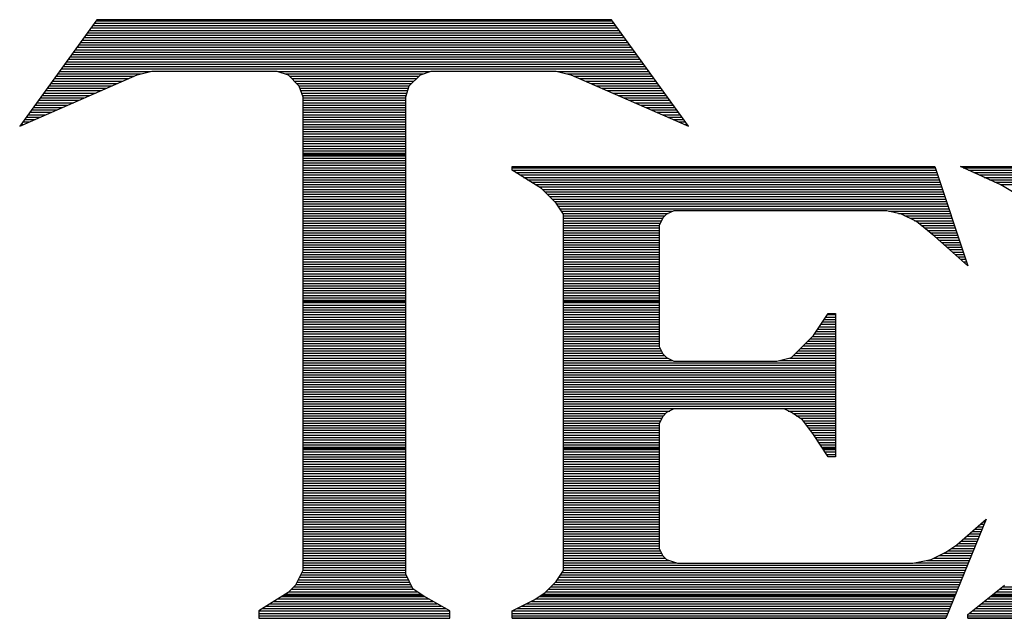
# Model space of a CAD drawing. Extents: x -197 to 9597, y -1478 to 7719.
# Tile 8 of 40: x 2850 to 2940, y -862 to -807. Entities that reach past the tile are written whole.
import ezdxf

# ---------------------------------------------------------------- set-up
doc = ezdxf.new("R2010")
doc.units = 0
doc.layers.add('DF_TITLE_BLOCK', color=2, linetype='CONTINUOUS')

msp = doc.modelspace()

# ---------------------------------------------------------------- linework, layer by layer
at = {"layer": 'DF_TITLE_BLOCK'}
for points in [[(2856.748, -806.701), (2849.649, -816.48)], [(2856.748, -806.701), (2849.649, -816.48)], [(2856.748, -806.701), (2849.649, -816.48)], [(2856.189, -807.46), (2904.547, -807.46)], [(2856.338, -807.24), (2904.389, -807.24)], [(2856.508, -807.019), (2904.228, -807.019)], [(2856.669, -806.799), (2904.067, -806.799)], [(2904, -806.701), (2856.748, -806.701)], [(2904, -806.701), (2856.748, -806.701)], [(2904, -806.701), (2856.748, -806.701)], [(2911.078, -816.48), (2904, -806.701)], [(2911.078, -816.48), (2904, -806.701)], [(2911.078, -816.48), (2904, -806.701)], [(2855.547, -808.35), (2905.189, -808.35)], [(2855.697, -808.13), (2905.027, -808.13)], [(2855.858, -807.909), (2904.87, -807.909)], [(2856.027, -807.689), (2904.708, -807.689)], [(2854.897, -809.228), (2905.826, -809.228)], [(2855.067, -809.012), (2905.677, -809.012)], [(2855.216, -808.799), (2905.508, -808.799)], [(2855.378, -808.571), (2905.346, -808.571)], [(2854.26, -810.118), (2906.468, -810.118)], [(2854.417, -809.901), (2906.307, -809.901)], [(2854.578, -809.681), (2906.157, -809.681)], [(2854.74, -809.46), (2905.988, -809.46)], [(2853.618, -811.012), (2907.118, -811.012)], [(2853.779, -810.791), (2906.949, -810.791)], [(2853.937, -810.571), (2906.799, -810.571)], [(2854.098, -810.338), (2906.637, -810.338)], [(2849.649, -816.48), (2860.449, -811.76)], [(2849.649, -816.48), (2860.449, -811.76)], [(2849.649, -816.48), (2860.449, -811.76)], [(2852.976, -811.89), (2860.149, -811.89)], [(2853.137, -811.669), (2860.799, -811.669)], [(2853.299, -811.449), (2861.677, -811.449)], [(2853.456, -811.228), (2907.279, -811.228)], [(2860.449, -811.76), (2861.799, -811.421)], [(2860.449, -811.76), (2861.799, -811.421)], [(2860.449, -811.76), (2861.799, -811.421)], [(2861.799, -811.421), (2873.279, -811.421)], [(2861.799, -811.421), (2873.279, -811.421)], [(2861.799, -811.421), (2873.279, -811.421)], [(2873.279, -811.421), (2874.299, -811.76)], [(2873.279, -811.421), (2874.299, -811.76)], [(2873.279, -811.421), (2874.299, -811.76)], [(2873.37, -811.449), (2887.358, -811.449)], [(2874.027, -811.669), (2886.697, -811.669)], [(2874.299, -811.76), (2875.299, -812.771)], [(2874.299, -811.76), (2875.299, -812.771)], [(2874.299, -811.76), (2875.299, -812.771)], [(2874.429, -811.89), (2886.307, -811.89)], [(2885.429, -812.771), (2886.449, -811.76)], [(2885.429, -812.771), (2886.449, -811.76)], [(2885.429, -812.771), (2886.449, -811.76)], [(2886.449, -811.76), (2887.449, -811.421)], [(2886.449, -811.76), (2887.449, -811.421)], [(2886.449, -811.76), (2887.449, -811.421)], [(2887.449, -811.421), (2898.929, -811.421)], [(2887.449, -811.421), (2898.929, -811.421)], [(2887.449, -811.421), (2898.929, -811.421)], [(2898.929, -811.421), (2900.279, -811.76)], [(2898.929, -811.421), (2900.279, -811.76)], [(2898.929, -811.421), (2900.279, -811.76)], [(2899.047, -811.449), (2907.429, -811.449)], [(2899.929, -811.669), (2907.598, -811.669)], [(2900.279, -811.76), (2911.078, -816.48)], [(2900.279, -811.76), (2911.078, -816.48)], [(2900.279, -811.76), (2911.078, -816.48)], [(2900.586, -811.89), (2907.76, -811.89)], [(2852.338, -812.779), (2858.13, -812.779)], [(2852.5, -812.559), (2858.63, -812.559)], [(2852.657, -812.338), (2859.13, -812.338)], [(2852.819, -812.11), (2859.637, -812.11)], [(2874.649, -812.11), (2886.086, -812.11)], [(2874.87, -812.338), (2885.858, -812.338)], [(2875.086, -812.559), (2885.637, -812.559)], [(2875.299, -812.771), (2875.649, -813.779)], [(2875.299, -812.771), (2875.649, -813.779)], [(2875.299, -812.771), (2875.649, -813.779)], [(2875.307, -812.779), (2885.429, -812.779)], [(2885.098, -813.779), (2885.429, -812.771)], [(2885.098, -813.779), (2885.429, -812.771)], [(2885.098, -813.779), (2885.429, -812.771)], [(2901.098, -812.11), (2907.917, -812.11)], [(2901.598, -812.338), (2908.078, -812.338)], [(2902.106, -812.559), (2908.236, -812.559)], [(2902.618, -812.779), (2908.397, -812.779)], [(2851.697, -813.661), (2856.098, -813.661)], [(2851.858, -813.441), (2856.606, -813.441)], [(2852.019, -813.22), (2857.106, -813.22)], [(2852.177, -813), (2857.618, -813)], [(2875.378, -813), (2885.346, -813)], [(2875.449, -813.22), (2885.279, -813.22)], [(2875.527, -813.441), (2885.197, -813.441)], [(2875.598, -813.661), (2885.13, -813.661)], [(2875.649, -813.779), (2875.649, -857.319)], [(2875.649, -813.779), (2875.649, -857.319)], [(2875.649, -813.779), (2875.649, -857.319)], [(2885.098, -857.661), (2885.098, -813.779)], [(2885.098, -857.661), (2885.098, -813.779)], [(2885.098, -857.661), (2885.098, -813.779)], [(2903.118, -813), (2908.559, -813)], [(2903.618, -813.22), (2908.716, -813.22)], [(2904.13, -813.441), (2908.878, -813.441)], [(2904.637, -813.661), (2909.039, -813.661)], [(2851.059, -814.551), (2854.078, -814.551)], [(2851.208, -814.33), (2854.578, -814.33)], [(2851.378, -814.11), (2855.086, -814.11)], [(2851.539, -813.882), (2855.586, -813.882)], [(2875.649, -813.882), (2885.098, -813.882)], [(2875.649, -814.11), (2885.098, -814.11)], [(2875.649, -814.33), (2885.098, -814.33)], [(2875.649, -814.551), (2885.098, -814.551)], [(2905.137, -813.882), (2909.197, -813.882)], [(2905.649, -814.11), (2909.358, -814.11)], [(2906.157, -814.33), (2909.519, -814.33)], [(2906.657, -814.551), (2909.677, -814.551)], [(2850.248, -815.649), (2851.539, -815.649)], [(2850.417, -815.429), (2852.047, -815.429)], [(2850.578, -815.208), (2852.559, -815.208)], [(2850.728, -814.988), (2853.059, -814.988)], [(2850.897, -814.771), (2853.567, -814.771)], [(2875.649, -814.771), (2885.098, -814.771)], [(2875.649, -814.988), (2885.098, -814.988)], [(2875.649, -815.208), (2885.098, -815.208)], [(2875.649, -815.429), (2885.098, -815.429)], [(2875.649, -815.649), (2885.098, -815.649)], [(2907.169, -814.771), (2909.838, -814.771)], [(2907.669, -814.988), (2910, -814.988)], [(2908.177, -815.208), (2910.157, -815.208)], [(2908.677, -815.429), (2910.319, -815.429)], [(2909.189, -815.649), (2910.476, -815.649)], [(2849.767, -816.319), (2850.027, -816.319)], [(2849.937, -816.098), (2850.539, -816.098)], [(2850.086, -815.882), (2851.039, -815.882)], [(2875.649, -815.882), (2885.098, -815.882)], [(2875.649, -816.098), (2885.098, -816.098)], [(2875.649, -816.319), (2885.098, -816.319)], [(2875.649, -816.539), (2885.098, -816.539)], [(2909.697, -815.882), (2910.637, -815.882)], [(2910.197, -816.098), (2910.799, -816.098)], [(2910.708, -816.319), (2910.956, -816.319)], [(2875.649, -816.76), (2885.098, -816.76)], [(2875.649, -816.988), (2885.098, -816.988)], [(2875.649, -817.201), (2885.098, -817.201)], [(2875.649, -817.421), (2885.098, -817.421)], [(2875.649, -817.649), (2885.098, -817.649)], [(2875.649, -817.87), (2885.098, -817.87)], [(2875.649, -818.09), (2885.098, -818.09)], [(2875.649, -818.311), (2885.098, -818.311)], [(2875.649, -818.531), (2885.098, -818.531)], [(2875.649, -818.76), (2885.098, -818.76)], [(2875.649, -818.98), (2885.098, -818.98)], [(2875.649, -819.078), (2885.098, -819.078)], [(2875.649, -819.201), (2885.098, -819.201)], [(2875.649, -819.421), (2885.098, -819.421)], [(2875.649, -819.641), (2885.098, -819.641)], [(2875.649, -819.858), (2885.098, -819.858)], [(2875.649, -820.078), (2885.098, -820.078)], [(2875.649, -820.299), (2885.098, -820.299)], [(2875.649, -820.531), (2885.098, -820.531)], [(2875.649, -820.748), (2885.098, -820.748)], [(2875.649, -820.968), (2885.098, -820.968)], [(2894.878, -820.531), (2894.878, -820.201)], [(2894.878, -820.201), (2933.697, -820.201)], [(2894.878, -820.201), (2933.697, -820.201)], [(2894.878, -820.531), (2894.878, -820.201)], [(2894.878, -820.201), (2933.697, -820.201)], [(2894.878, -820.531), (2894.878, -820.201)], [(2894.878, -820.299), (2933.728, -820.299)], [(2897.578, -822.22), (2894.878, -820.531)], [(2894.878, -820.531), (2933.799, -820.531)], [(2897.578, -822.22), (2894.878, -820.531)], [(2897.578, -822.22), (2894.878, -820.531)], [(2895.216, -820.748), (2933.878, -820.748)], [(2895.578, -820.968), (2933.949, -820.968)], [(2933.697, -820.201), (2936.728, -829.311)], [(2933.697, -820.201), (2936.728, -829.311)], [(2933.697, -820.201), (2936.728, -829.311)], [(2939.767, -821.882), (2936.047, -820.201)], [(2936.047, -820.201), (2956.649, -820.201)], [(2936.047, -820.201), (2956.649, -820.201)], [(2939.767, -821.882), (2936.047, -820.201)], [(2936.047, -820.201), (2956.649, -820.201)], [(2939.767, -821.882), (2936.047, -820.201)], [(2936.287, -820.299), (2956.559, -820.299)], [(2936.779, -820.531), (2956.389, -820.531)], [(2937.267, -820.748), (2956.228, -820.748)], [(2937.76, -820.968), (2956.059, -820.968)], [(2875.649, -821.189), (2885.098, -821.189)], [(2875.649, -821.409), (2885.098, -821.409)], [(2875.649, -821.63), (2885.098, -821.63)], [(2875.649, -821.85), (2885.098, -821.85)], [(2895.929, -821.189), (2934.027, -821.189)], [(2896.287, -821.409), (2934.098, -821.409)], [(2896.637, -821.63), (2934.169, -821.63)], [(2896.988, -821.85), (2934.248, -821.85)], [(2938.236, -821.189), (2955.897, -821.189)], [(2938.728, -821.409), (2955.728, -821.409)], [(2939.216, -821.63), (2955.586, -821.63)], [(2939.697, -821.85), (2955.476, -821.85)], [(2941.449, -822.901), (2939.767, -821.882)], [(2941.449, -822.901), (2939.767, -821.882)], [(2941.449, -822.901), (2939.767, -821.882)], [(2875.649, -822.071), (2885.098, -822.071)], [(2875.649, -822.299), (2885.098, -822.299)], [(2875.649, -822.519), (2885.098, -822.519)], [(2875.649, -822.74), (2885.098, -822.74)], [(2897.346, -822.071), (2934.319, -822.071)], [(2898.929, -823.571), (2897.578, -822.22)], [(2898.929, -823.571), (2897.578, -822.22)], [(2898.929, -823.571), (2897.578, -822.22)], [(2897.657, -822.299), (2934.389, -822.299)], [(2897.878, -822.519), (2934.468, -822.519)], [(2898.098, -822.74), (2934.539, -822.74)], [(2875.649, -822.96), (2885.098, -822.96)], [(2875.649, -823.181), (2885.098, -823.181)], [(2875.649, -823.401), (2885.098, -823.401)], [(2875.649, -823.618), (2885.098, -823.618)], [(2898.319, -822.96), (2934.606, -822.96)], [(2898.539, -823.181), (2934.689, -823.181)], [(2898.76, -823.401), (2934.76, -823.401)], [(2899.598, -824.578), (2898.929, -823.571)], [(2899.598, -824.578), (2898.929, -823.571)], [(2899.598, -824.578), (2898.929, -823.571)], [(2898.968, -823.618), (2934.838, -823.618)], [(2875.649, -823.838), (2885.098, -823.838)], [(2875.649, -824.071), (2885.098, -824.071)], [(2875.649, -824.291), (2885.098, -824.291)], [(2875.649, -824.512), (2885.098, -824.512)], [(2899.106, -823.838), (2934.909, -823.838)], [(2899.26, -824.071), (2934.988, -824.071)], [(2899.409, -824.291), (2909.637, -824.291)], [(2899.559, -824.512), (2909.197, -824.512)], [(2899.598, -857.319), (2899.598, -824.578)], [(2899.598, -857.319), (2899.598, -824.578)], [(2899.598, -857.319), (2899.598, -824.578)], [(2909.047, -824.578), (2908.716, -824.921)], [(2909.047, -824.578), (2908.716, -824.921)], [(2909.047, -824.578), (2908.716, -824.921)], [(2909.728, -824.252), (2909.047, -824.578)], [(2909.728, -824.252), (2909.047, -824.578)], [(2909.728, -824.252), (2909.047, -824.578)], [(2929.299, -824.252), (2909.728, -824.252)], [(2929.299, -824.252), (2909.728, -824.252)], [(2929.299, -824.252), (2909.728, -824.252)], [(2930.649, -824.578), (2929.299, -824.252)], [(2930.649, -824.578), (2929.299, -824.252)], [(2930.649, -824.578), (2929.299, -824.252)], [(2929.476, -824.291), (2935.059, -824.291)], [(2930.37, -824.512), (2935.13, -824.512)], [(2932, -825.26), (2930.649, -824.578)], [(2932, -825.26), (2930.649, -824.578)], [(2932, -825.26), (2930.649, -824.578)], [(2875.649, -824.728), (2885.098, -824.728)], [(2875.649, -824.949), (2885.098, -824.949)], [(2875.649, -825.181), (2885.098, -825.181)], [(2875.649, -825.401), (2885.098, -825.401)], [(2899.598, -824.728), (2908.909, -824.728)], [(2899.598, -824.949), (2908.697, -824.949)], [(2899.598, -825.181), (2908.586, -825.181)], [(2899.598, -825.401), (2908.476, -825.401)], [(2908.716, -824.921), (2908.378, -825.598)], [(2908.716, -824.921), (2908.378, -825.598)], [(2908.716, -824.921), (2908.378, -825.598)], [(2908.378, -825.598), (2908.378, -836.728)], [(2908.378, -825.598), (2908.378, -836.728)], [(2908.378, -825.598), (2908.378, -836.728)], [(2930.949, -824.728), (2935.208, -824.728)], [(2931.397, -824.949), (2935.279, -824.949)], [(2931.838, -825.181), (2935.346, -825.181)], [(2933.697, -826.61), (2932, -825.26)], [(2933.697, -826.61), (2932, -825.26)], [(2933.697, -826.61), (2932, -825.26)], [(2932.177, -825.401), (2935.417, -825.401)], [(2875.649, -825.61), (2885.098, -825.61)], [(2875.649, -825.838), (2885.098, -825.838)], [(2875.649, -826.059), (2885.098, -826.059)], [(2875.649, -826.279), (2885.098, -826.279)], [(2875.649, -826.5), (2885.098, -826.5)], [(2899.598, -825.61), (2908.378, -825.61)], [(2899.598, -825.838), (2908.378, -825.838)], [(2899.598, -826.059), (2908.378, -826.059)], [(2899.598, -826.279), (2908.378, -826.279)], [(2899.598, -826.5), (2908.378, -826.5)], [(2932.449, -825.61), (2935.5, -825.61)], [(2932.728, -825.838), (2935.567, -825.838)], [(2933.008, -826.059), (2935.649, -826.059)], [(2933.279, -826.279), (2935.716, -826.279)], [(2933.559, -826.5), (2935.799, -826.5)], [(2875.649, -826.72), (2885.098, -826.72)], [(2875.649, -826.949), (2885.098, -826.949)], [(2875.649, -827.169), (2885.098, -827.169)], [(2875.649, -827.39), (2885.098, -827.39)], [(2899.598, -826.72), (2908.378, -826.72)], [(2899.598, -826.949), (2908.378, -826.949)], [(2899.598, -827.169), (2908.378, -827.169)], [(2899.598, -827.39), (2908.378, -827.39)], [(2936.728, -829.311), (2933.697, -826.61)], [(2936.728, -829.311), (2933.697, -826.61)], [(2936.728, -829.311), (2933.697, -826.61)], [(2933.819, -826.72), (2935.87, -826.72)], [(2934.067, -826.949), (2935.949, -826.949)], [(2934.319, -827.169), (2936.019, -827.169)], [(2934.567, -827.39), (2936.086, -827.39)], [(2875.649, -827.61), (2885.098, -827.61)], [(2875.649, -827.83), (2885.098, -827.83)], [(2875.649, -828.051), (2885.098, -828.051)], [(2875.649, -828.271), (2885.098, -828.271)], [(2899.598, -827.61), (2908.378, -827.61)], [(2899.598, -827.83), (2908.378, -827.83)], [(2899.598, -828.051), (2908.378, -828.051)], [(2899.598, -828.271), (2908.378, -828.271)], [(2934.819, -827.61), (2936.157, -827.61)], [(2935.067, -827.83), (2936.236, -827.83)], [(2935.319, -828.051), (2936.307, -828.051)], [(2935.567, -828.271), (2936.378, -828.271)], [(2875.649, -828.488), (2885.098, -828.488)], [(2875.649, -828.72), (2885.098, -828.72)], [(2875.649, -828.941), (2885.098, -828.941)], [(2875.649, -829.161), (2885.098, -829.161)], [(2899.598, -828.488), (2908.378, -828.488)], [(2899.598, -828.72), (2908.378, -828.72)], [(2899.598, -828.941), (2908.378, -828.941)], [(2899.598, -829.161), (2908.378, -829.161)], [(2935.807, -828.488), (2936.456, -828.488)], [(2936.067, -828.72), (2936.527, -828.72)], [(2936.307, -828.941), (2936.606, -828.941)], [(2936.559, -829.161), (2936.677, -829.161)], [(2875.649, -829.382), (2885.098, -829.382)], [(2875.649, -829.598), (2885.098, -829.598)], [(2875.649, -829.819), (2885.098, -829.819)], [(2875.649, -830.039), (2885.098, -830.039)], [(2899.598, -829.382), (2908.378, -829.382)], [(2899.598, -829.598), (2908.378, -829.598)], [(2899.598, -829.819), (2908.378, -829.819)], [(2899.598, -830.039), (2908.378, -830.039)], [(2875.649, -830.26), (2885.098, -830.26)], [(2875.649, -830.488), (2885.098, -830.488)], [(2875.649, -830.708), (2885.098, -830.708)], [(2875.649, -830.929), (2885.098, -830.929)], [(2899.598, -830.26), (2908.378, -830.26)], [(2899.598, -830.488), (2908.378, -830.488)], [(2899.598, -830.708), (2908.378, -830.708)], [(2899.598, -830.929), (2908.378, -830.929)], [(2875.649, -831.149), (2885.098, -831.149)], [(2875.649, -831.37), (2885.098, -831.37)], [(2875.649, -831.598), (2885.098, -831.598)], [(2875.649, -831.811), (2885.098, -831.811)], [(2899.598, -831.149), (2908.378, -831.149)], [(2899.598, -831.37), (2908.378, -831.37)], [(2899.598, -831.598), (2908.378, -831.598)], [(2899.598, -831.811), (2908.378, -831.811)], [(2875.649, -832.031), (2885.098, -832.031)], [(2875.649, -832.26), (2885.098, -832.26)], [(2875.649, -832.48), (2885.098, -832.48)], [(2875.649, -832.578), (2885.098, -832.578)], [(2875.649, -832.701), (2885.098, -832.701)], [(2899.598, -832.031), (2908.378, -832.031)], [(2899.598, -832.26), (2908.378, -832.26)], [(2899.598, -832.48), (2908.378, -832.48)], [(2899.598, -832.578), (2908.378, -832.578)], [(2899.598, -832.701), (2908.378, -832.701)], [(2875.649, -832.921), (2885.098, -832.921)], [(2875.649, -833.141), (2885.098, -833.141)], [(2875.649, -833.37), (2885.098, -833.37)], [(2875.649, -833.59), (2885.098, -833.59)], [(2899.598, -832.921), (2908.378, -832.921)], [(2899.598, -833.141), (2908.378, -833.141)], [(2899.598, -833.37), (2908.378, -833.37)], [(2899.598, -833.59), (2908.378, -833.59)], [(2922.547, -835.72), (2923.897, -833.701)], [(2922.547, -835.72), (2923.897, -833.701)], [(2922.547, -835.72), (2923.897, -833.701)], [(2923.897, -833.701), (2924.578, -833.701)], [(2923.897, -833.701), (2924.578, -833.701)], [(2923.897, -833.701), (2924.578, -833.701)], [(2924.578, -833.701), (2924.578, -846.858)], [(2924.578, -833.701), (2924.578, -846.858)], [(2924.578, -833.701), (2924.578, -846.858)], [(2875.649, -833.799), (2885.098, -833.799)], [(2875.649, -834.031), (2885.098, -834.031)], [(2875.649, -834.252), (2885.098, -834.252)], [(2875.649, -834.468), (2885.098, -834.468)], [(2899.598, -833.799), (2908.378, -833.799)], [(2899.598, -834.031), (2908.378, -834.031)], [(2899.598, -834.252), (2908.378, -834.252)], [(2899.598, -834.468), (2908.378, -834.468)], [(2923.389, -834.468), (2924.578, -834.468)], [(2923.539, -834.252), (2924.578, -834.252)], [(2923.677, -834.031), (2924.578, -834.031)], [(2923.826, -833.799), (2924.578, -833.799)], [(2875.649, -834.689), (2885.098, -834.689)], [(2875.649, -834.909), (2885.098, -834.909)], [(2875.649, -835.141), (2885.098, -835.141)], [(2875.649, -835.358), (2885.098, -835.358)], [(2899.598, -834.689), (2908.378, -834.689)], [(2899.598, -834.909), (2908.378, -834.909)], [(2899.598, -835.141), (2908.378, -835.141)], [(2899.598, -835.358), (2908.378, -835.358)], [(2922.799, -835.358), (2924.578, -835.358)], [(2922.937, -835.141), (2924.578, -835.141)], [(2923.086, -834.909), (2924.578, -834.909)], [(2923.236, -834.689), (2924.578, -834.689)], [(2875.649, -835.578), (2885.098, -835.578)], [(2875.649, -835.799), (2885.098, -835.799)], [(2875.649, -836.019), (2885.098, -836.019)], [(2875.649, -836.24), (2885.098, -836.24)], [(2899.598, -835.578), (2908.378, -835.578)], [(2899.598, -835.799), (2908.378, -835.799)], [(2899.598, -836.019), (2908.378, -836.019)], [(2899.598, -836.24), (2908.378, -836.24)], [(2920.527, -837.748), (2922.547, -835.72)], [(2920.527, -837.748), (2922.547, -835.72)], [(2920.527, -837.748), (2922.547, -835.72)], [(2922.027, -836.24), (2924.578, -836.24)], [(2922.248, -836.019), (2924.578, -836.019)], [(2922.476, -835.799), (2924.578, -835.799)], [(2922.649, -835.578), (2924.578, -835.578)], [(2875.649, -836.46), (2885.098, -836.46)], [(2875.649, -836.681), (2885.098, -836.681)], [(2875.649, -836.909), (2885.098, -836.909)], [(2875.649, -837.13), (2885.098, -837.13)], [(2875.649, -837.35), (2885.098, -837.35)], [(2899.598, -836.46), (2908.378, -836.46)], [(2899.598, -836.681), (2908.378, -836.681)], [(2899.598, -836.909), (2908.468, -836.909)], [(2899.598, -837.13), (2908.578, -837.13)], [(2899.598, -837.35), (2908.689, -837.35)], [(2908.378, -836.728), (2908.716, -837.409)], [(2908.378, -836.728), (2908.716, -837.409)], [(2908.378, -836.728), (2908.716, -837.409)], [(2920.929, -837.35), (2924.578, -837.35)], [(2921.149, -837.13), (2924.578, -837.13)], [(2921.37, -836.909), (2924.578, -836.909)], [(2921.586, -836.681), (2924.578, -836.681)], [(2921.807, -836.46), (2924.578, -836.46)], [(2875.649, -837.571), (2885.098, -837.571)], [(2875.649, -837.791), (2885.098, -837.791)], [(2875.649, -838.012), (2885.098, -838.012)], [(2875.649, -838.228), (2885.098, -838.228)], [(2899.598, -837.571), (2908.878, -837.571)], [(2899.598, -837.791), (2909.149, -837.791)], [(2899.598, -838.012), (2909.586, -838.012)], [(2899.598, -838.228), (2924.578, -838.228)], [(2908.716, -837.409), (2909.047, -837.748)], [(2908.716, -837.409), (2909.047, -837.748)], [(2908.716, -837.409), (2909.047, -837.748)], [(2909.047, -837.748), (2909.728, -838.078)], [(2909.047, -837.748), (2909.728, -838.078)], [(2909.047, -837.748), (2909.728, -838.078)], [(2909.728, -838.078), (2919.177, -838.078)], [(2909.728, -838.078), (2919.177, -838.078)], [(2909.728, -838.078), (2919.177, -838.078)], [(2919.177, -838.078), (2920.527, -837.748)], [(2919.177, -838.078), (2920.527, -837.748)], [(2919.177, -838.078), (2920.527, -837.748)], [(2919.456, -838.012), (2924.578, -838.012)], [(2920.346, -837.791), (2924.578, -837.791)], [(2920.708, -837.571), (2924.578, -837.571)], [(2875.649, -838.449), (2885.098, -838.449)], [(2875.649, -838.681), (2885.098, -838.681)], [(2875.649, -838.901), (2885.098, -838.901)], [(2875.649, -839.118), (2885.098, -839.118)], [(2899.598, -838.449), (2924.578, -838.449)], [(2899.598, -838.681), (2924.578, -838.681)], [(2899.598, -838.901), (2924.578, -838.901)], [(2899.598, -839.118), (2924.578, -839.118)], [(2875.649, -839.338), (2885.098, -839.338)], [(2875.649, -839.559), (2885.098, -839.559)], [(2875.649, -839.791), (2885.098, -839.791)], [(2875.649, -840), (2885.098, -840)], [(2899.598, -839.338), (2924.578, -839.338)], [(2899.598, -839.559), (2924.578, -839.559)], [(2899.598, -839.791), (2924.578, -839.791)], [(2899.598, -840), (2924.578, -840)], [(2875.649, -840.22), (2885.098, -840.22)], [(2875.649, -840.449), (2885.098, -840.449)], [(2875.649, -840.669), (2885.098, -840.669)], [(2875.649, -840.89), (2885.098, -840.89)], [(2899.598, -840.22), (2924.578, -840.22)], [(2899.598, -840.449), (2924.578, -840.449)], [(2899.598, -840.669), (2924.578, -840.669)], [(2899.598, -840.89), (2924.578, -840.89)], [(2875.649, -841.11), (2885.098, -841.11)], [(2875.649, -841.33), (2885.098, -841.33)], [(2875.649, -841.559), (2885.098, -841.559)], [(2875.649, -841.779), (2885.098, -841.779)], [(2899.598, -841.11), (2924.578, -841.11)], [(2899.598, -841.33), (2924.578, -841.33)], [(2899.598, -841.559), (2924.578, -841.559)], [(2899.598, -841.779), (2924.578, -841.779)], [(2875.649, -841.988), (2885.098, -841.988)], [(2875.649, -842.22), (2885.098, -842.22)], [(2875.649, -842.441), (2885.098, -842.441)], [(2875.649, -842.661), (2885.098, -842.661)], [(2899.598, -841.988), (2924.578, -841.988)], [(2899.598, -842.22), (2924.578, -842.22)], [(2899.598, -842.441), (2924.578, -842.441)], [(2899.598, -842.661), (2909.346, -842.661)], [(2909.728, -842.468), (2909.047, -842.811)], [(2909.728, -842.468), (2909.047, -842.811)], [(2909.728, -842.468), (2909.047, -842.811)], [(2919.846, -842.468), (2909.728, -842.468)], [(2919.846, -842.468), (2909.728, -842.468)], [(2919.846, -842.468), (2909.728, -842.468)], [(2920.527, -842.811), (2919.846, -842.468)], [(2920.527, -842.811), (2919.846, -842.468)], [(2920.527, -842.811), (2919.846, -842.468)], [(2920.236, -842.661), (2924.578, -842.661)], [(2875.649, -842.882), (2885.098, -842.882)], [(2875.649, -843.098), (2885.098, -843.098)], [(2875.649, -843.33), (2885.098, -843.33)], [(2875.649, -843.551), (2885.098, -843.551)], [(2899.598, -842.882), (2908.976, -842.882)], [(2899.598, -843.098), (2908.76, -843.098)], [(2899.598, -843.33), (2908.63, -843.33)], [(2899.598, -843.551), (2908.519, -843.551)], [(2908.716, -843.149), (2908.378, -843.819)], [(2908.716, -843.149), (2908.378, -843.819)], [(2908.716, -843.149), (2908.378, -843.819)], [(2909.047, -842.811), (2908.716, -843.149)], [(2909.047, -842.811), (2908.716, -843.149)], [(2909.047, -842.811), (2908.716, -843.149)], [(2921.547, -843.48), (2920.527, -842.811)], [(2921.547, -843.48), (2920.527, -842.811)], [(2921.547, -843.48), (2920.527, -842.811)], [(2920.649, -842.882), (2924.578, -842.882)], [(2920.976, -843.098), (2924.578, -843.098)], [(2921.307, -843.33), (2924.578, -843.33)], [(2922.547, -844.83), (2921.547, -843.48)], [(2922.547, -844.83), (2921.547, -843.48)], [(2922.547, -844.83), (2921.547, -843.48)], [(2921.586, -843.551), (2924.578, -843.551)], [(2875.649, -843.771), (2885.098, -843.771)], [(2875.649, -843.988), (2885.098, -843.988)], [(2875.649, -844.208), (2885.098, -844.208)], [(2875.649, -844.429), (2885.098, -844.429)], [(2899.598, -843.771), (2908.409, -843.771)], [(2899.598, -843.988), (2908.378, -843.988)], [(2899.598, -844.208), (2908.378, -844.208)], [(2899.598, -844.429), (2908.378, -844.429)], [(2908.378, -843.819), (2908.378, -855.299)], [(2908.378, -843.819), (2908.378, -855.299)], [(2908.378, -843.819), (2908.378, -855.299)], [(2921.76, -843.771), (2924.578, -843.771)], [(2921.917, -843.988), (2924.578, -843.988)], [(2922.086, -844.208), (2924.578, -844.208)], [(2922.248, -844.429), (2924.578, -844.429)], [(2875.649, -844.649), (2885.098, -844.649)], [(2875.649, -844.87), (2885.098, -844.87)], [(2875.649, -845.098), (2885.098, -845.098)], [(2875.649, -845.319), (2885.098, -845.319)], [(2899.598, -844.649), (2908.378, -844.649)], [(2899.598, -844.87), (2908.378, -844.87)], [(2899.598, -845.098), (2908.378, -845.098)], [(2899.598, -845.319), (2908.378, -845.319)], [(2922.417, -844.649), (2924.578, -844.649)], [(2923.897, -846.858), (2922.547, -844.83)], [(2923.897, -846.858), (2922.547, -844.83)], [(2923.897, -846.858), (2922.547, -844.83)], [(2922.578, -844.87), (2924.578, -844.87)], [(2922.728, -845.098), (2924.578, -845.098)], [(2922.878, -845.319), (2924.578, -845.319)], [(2875.649, -845.539), (2885.098, -845.539)], [(2875.649, -845.76), (2885.098, -845.76)], [(2875.649, -845.98), (2885.098, -845.98)], [(2875.649, -846.078), (2885.098, -846.078)], [(2875.649, -846.201), (2885.098, -846.201)], [(2899.598, -845.539), (2908.378, -845.539)], [(2899.598, -845.76), (2908.378, -845.76)], [(2899.598, -845.98), (2908.378, -845.98)], [(2899.598, -846.078), (2908.378, -846.078)], [(2899.598, -846.201), (2908.378, -846.201)], [(2923.027, -845.539), (2924.578, -845.539)], [(2923.169, -845.76), (2924.578, -845.76)], [(2923.319, -845.98), (2924.578, -845.98)], [(2923.389, -846.078), (2924.578, -846.078)], [(2923.468, -846.201), (2924.578, -846.201)], [(2875.649, -846.421), (2885.098, -846.421)], [(2875.649, -846.641), (2885.098, -846.641)], [(2875.649, -846.87), (2885.098, -846.87)], [(2875.649, -847.09), (2885.098, -847.09)], [(2899.598, -846.421), (2908.378, -846.421)], [(2899.598, -846.641), (2908.378, -846.641)], [(2899.598, -846.87), (2908.378, -846.87)], [(2899.598, -847.09), (2908.378, -847.09)], [(2923.618, -846.421), (2924.578, -846.421)], [(2923.767, -846.641), (2924.578, -846.641)], [(2924.578, -846.858), (2923.897, -846.858)], [(2924.578, -846.858), (2923.897, -846.858)], [(2924.578, -846.858), (2923.897, -846.858)], [(2875.649, -847.311), (2885.098, -847.311)], [(2875.649, -847.531), (2885.098, -847.531)], [(2875.649, -847.748), (2885.098, -847.748)], [(2875.649, -847.98), (2885.098, -847.98)], [(2875.649, -848.189), (2885.098, -848.189)], [(2899.598, -847.311), (2908.378, -847.311)], [(2899.598, -847.531), (2908.378, -847.531)], [(2899.598, -847.748), (2908.378, -847.748)], [(2899.598, -847.98), (2908.378, -847.98)], [(2899.598, -848.189), (2908.378, -848.189)], [(2875.649, -848.409), (2885.098, -848.409)], [(2875.649, -848.641), (2885.098, -848.641)], [(2875.649, -848.858), (2885.098, -848.858)], [(2875.649, -849.078), (2885.098, -849.078)], [(2899.598, -848.409), (2908.378, -848.409)], [(2899.598, -848.641), (2908.378, -848.641)], [(2899.598, -848.858), (2908.378, -848.858)], [(2899.598, -849.078), (2908.378, -849.078)], [(2875.649, -849.299), (2885.098, -849.299)], [(2875.649, -849.519), (2885.098, -849.519)], [(2875.649, -849.748), (2885.098, -849.748)], [(2875.649, -849.968), (2885.098, -849.968)], [(2899.598, -849.299), (2908.378, -849.299)], [(2899.598, -849.519), (2908.378, -849.519)], [(2899.598, -849.748), (2908.378, -849.748)], [(2899.598, -849.968), (2908.378, -849.968)], [(2875.649, -850.181), (2885.098, -850.181)], [(2875.649, -850.409), (2885.098, -850.409)], [(2875.649, -850.63), (2885.098, -850.63)], [(2875.649, -850.85), (2885.098, -850.85)], [(2899.598, -850.181), (2908.378, -850.181)], [(2899.598, -850.409), (2908.378, -850.409)], [(2899.598, -850.63), (2908.378, -850.63)], [(2899.598, -850.85), (2908.378, -850.85)], [(2875.649, -851.071), (2885.098, -851.071)], [(2875.649, -851.291), (2885.098, -851.291)], [(2875.649, -851.519), (2885.098, -851.519)], [(2875.649, -851.74), (2885.098, -851.74)], [(2899.598, -851.071), (2908.378, -851.071)], [(2899.598, -851.291), (2908.378, -851.291)], [(2899.598, -851.519), (2908.378, -851.519)], [(2899.598, -851.74), (2908.378, -851.74)], [(2875.649, -851.96), (2885.098, -851.96)], [(2875.649, -852.181), (2885.098, -852.181)], [(2875.649, -852.401), (2885.098, -852.401)], [(2875.649, -852.618), (2885.098, -852.618)], [(2899.598, -851.96), (2908.378, -851.96)], [(2899.598, -852.181), (2908.378, -852.181)], [(2899.598, -852.401), (2908.378, -852.401)], [(2899.598, -852.618), (2908.378, -852.618)], [(2938.417, -852.598), (2934.697, -861.708)], [(2938.417, -852.598), (2934.697, -861.708)], [(2938.417, -852.598), (2934.697, -861.708)], [(2935.716, -854.96), (2938.417, -852.598)], [(2935.716, -854.96), (2938.417, -852.598)], [(2935.716, -854.96), (2938.417, -852.598)], [(2938.389, -852.618), (2938.409, -852.618)], [(2875.649, -852.838), (2885.098, -852.838)], [(2875.649, -853.059), (2885.098, -853.059)], [(2875.649, -853.291), (2885.098, -853.291)], [(2875.649, -853.512), (2885.098, -853.512)], [(2899.598, -852.838), (2908.378, -852.838)], [(2899.598, -853.059), (2908.378, -853.059)], [(2899.598, -853.291), (2908.378, -853.291)], [(2899.598, -853.512), (2908.378, -853.512)], [(2937.37, -853.512), (2938.047, -853.512)], [(2937.63, -853.291), (2938.137, -853.291)], [(2937.878, -853.059), (2938.228, -853.059)], [(2938.137, -852.838), (2938.319, -852.838)], [(2875.649, -853.728), (2885.098, -853.728)], [(2875.649, -853.949), (2885.098, -853.949)], [(2875.649, -854.169), (2885.098, -854.169)], [(2875.649, -854.39), (2885.098, -854.39)], [(2899.598, -853.728), (2908.378, -853.728)], [(2899.598, -853.949), (2908.378, -853.949)], [(2899.598, -854.169), (2908.378, -854.169)], [(2899.598, -854.39), (2908.378, -854.39)], [(2936.37, -854.39), (2937.689, -854.39)], [(2936.618, -854.169), (2937.779, -854.169)], [(2936.87, -853.949), (2937.87, -853.949)], [(2937.118, -853.728), (2937.956, -853.728)], [(2875.649, -854.61), (2885.098, -854.61)], [(2875.649, -854.83), (2885.098, -854.83)], [(2875.649, -855.059), (2885.098, -855.059)], [(2875.649, -855.279), (2885.098, -855.279)], [(2899.598, -854.61), (2908.378, -854.61)], [(2899.598, -854.83), (2908.378, -854.83)], [(2899.598, -855.059), (2908.378, -855.059)], [(2899.598, -855.279), (2908.378, -855.279)], [(2908.378, -855.299), (2908.716, -855.968)], [(2908.378, -855.299), (2908.716, -855.968)], [(2908.378, -855.299), (2908.716, -855.968)], [(2934.697, -855.63), (2935.716, -854.96)], [(2934.697, -855.63), (2935.716, -854.96)], [(2934.697, -855.63), (2935.716, -854.96)], [(2935.236, -855.279), (2937.326, -855.279)], [(2935.567, -855.059), (2937.417, -855.059)], [(2935.858, -854.83), (2937.508, -854.83)], [(2936.106, -854.61), (2937.598, -854.61)], [(2875.649, -855.5), (2885.098, -855.5)], [(2875.649, -855.72), (2885.098, -855.72)], [(2875.649, -855.941), (2885.098, -855.941)], [(2875.649, -856.169), (2885.098, -856.169)], [(2899.598, -855.5), (2908.476, -855.5)], [(2899.598, -855.72), (2908.586, -855.72)], [(2899.598, -855.941), (2908.708, -855.941)], [(2899.598, -856.169), (2908.909, -856.169)], [(2908.716, -855.968), (2909.047, -856.311)], [(2908.716, -855.968), (2909.047, -856.311)], [(2908.716, -855.968), (2909.047, -856.311)], [(2909.047, -856.311), (2910.067, -856.649)], [(2909.047, -856.311), (2910.067, -856.649)], [(2909.047, -856.311), (2910.067, -856.649)], [(2931.669, -856.649), (2933.346, -856.311)], [(2931.669, -856.649), (2933.346, -856.311)], [(2931.669, -856.649), (2933.346, -856.311)], [(2933.346, -856.311), (2934.697, -855.63)], [(2933.346, -856.311), (2934.697, -855.63)], [(2933.346, -856.311), (2934.697, -855.63)], [(2933.637, -856.169), (2936.968, -856.169)], [(2934.086, -855.941), (2937.059, -855.941)], [(2934.527, -855.72), (2937.149, -855.72)], [(2934.909, -855.5), (2937.236, -855.5)], [(2875.649, -856.382), (2885.098, -856.382)], [(2875.649, -856.598), (2885.098, -856.598)], [(2875.649, -856.83), (2885.098, -856.83)], [(2875.649, -857.051), (2885.098, -857.051)], [(2899.598, -856.382), (2909.287, -856.382)], [(2899.598, -856.598), (2909.949, -856.598)], [(2899.598, -856.83), (2936.697, -856.83)], [(2899.598, -857.051), (2936.606, -857.051)], [(2910.067, -856.649), (2931.669, -856.649)], [(2910.067, -856.649), (2931.669, -856.649)], [(2910.067, -856.649), (2931.669, -856.649)], [(2931.858, -856.598), (2936.787, -856.598)], [(2932.968, -856.382), (2936.878, -856.382)], [(2875.649, -857.319), (2874.968, -858.669)], [(2875.649, -857.319), (2874.968, -858.669)], [(2875.649, -857.319), (2874.968, -858.669)], [(2875.326, -857.941), (2885.228, -857.941)], [(2875.449, -857.708), (2885.118, -857.708)], [(2875.559, -857.488), (2885.098, -857.488)], [(2875.649, -857.271), (2885.098, -857.271)], [(2885.767, -859.012), (2885.098, -857.661)], [(2885.767, -859.012), (2885.098, -857.661)], [(2885.767, -859.012), (2885.098, -857.661)], [(2898.929, -858.33), (2899.598, -857.319)], [(2898.929, -858.33), (2899.598, -857.319)], [(2898.929, -858.33), (2899.598, -857.319)], [(2899.197, -857.941), (2936.248, -857.941)], [(2899.346, -857.708), (2936.338, -857.708)], [(2899.488, -857.488), (2936.429, -857.488)], [(2899.598, -857.271), (2936.519, -857.271)], [(2874.968, -858.669), (2874.299, -859.35)], [(2874.968, -858.669), (2874.299, -859.35)], [(2874.968, -858.669), (2874.299, -859.35)], [(2874.598, -859.039), (2885.819, -859.039)], [(2874.819, -858.819), (2885.669, -858.819)], [(2875, -858.598), (2885.559, -858.598)], [(2875.106, -858.382), (2885.456, -858.382)], [(2875.228, -858.161), (2885.338, -858.161)], [(2886.779, -859.681), (2885.767, -859.012)], [(2886.779, -859.681), (2885.767, -859.012)], [(2886.779, -859.681), (2885.767, -859.012)], [(2897.917, -859.35), (2898.929, -858.33)], [(2897.917, -859.35), (2898.929, -858.33)], [(2897.917, -859.35), (2898.929, -858.33)], [(2898.216, -859.039), (2935.787, -859.039)], [(2898.449, -858.819), (2935.878, -858.819)], [(2898.657, -858.598), (2935.968, -858.598)], [(2898.878, -858.382), (2936.059, -858.382)], [(2899.047, -858.161), (2936.149, -858.161)], [(2936.728, -861.37), (2940.098, -858.669)], [(2936.728, -861.37), (2940.098, -858.669)], [(2936.728, -861.37), (2940.098, -858.669)], [(2939.637, -859.039), (2947.889, -859.039)], [(2939.917, -858.819), (2947.87, -858.819)], [(2874.299, -859.35), (2871.598, -861.031)], [(2874.299, -859.35), (2871.598, -861.031)], [(2874.299, -859.35), (2871.598, -861.031)], [(2873.358, -859.929), (2887.208, -859.929)], [(2873.708, -859.708), (2886.819, -859.708)], [(2873.917, -859.578), (2886.63, -859.578)], [(2874.067, -859.48), (2886.476, -859.48)], [(2874.37, -859.26), (2886.149, -859.26)], [(2889.149, -861.031), (2886.779, -859.681)], [(2889.149, -861.031), (2886.779, -859.681)], [(2889.149, -861.031), (2886.779, -859.681)], [(2896.897, -860.019), (2897.917, -859.35)], [(2896.897, -860.019), (2897.917, -859.35)], [(2896.897, -860.019), (2897.917, -859.35)], [(2897.047, -859.929), (2935.429, -859.929)], [(2897.378, -859.708), (2935.519, -859.708)], [(2897.559, -859.578), (2935.567, -859.578)], [(2897.708, -859.48), (2935.606, -859.48)], [(2898, -859.26), (2935.697, -859.26)], [(2938.539, -859.929), (2948.417, -859.929)], [(2938.807, -859.708), (2948.287, -859.708)], [(2938.956, -859.578), (2948.208, -859.578)], [(2939.086, -859.48), (2948.157, -859.48)], [(2939.37, -859.26), (2948.019, -859.26)], [(2871.937, -860.811), (2888.76, -860.811)], [(2872.299, -860.59), (2888.37, -860.59)], [(2872.649, -860.37), (2887.976, -860.37)], [(2873.008, -860.149), (2887.598, -860.149)], [(2894.878, -861.031), (2896.897, -860.019)], [(2894.878, -861.031), (2896.897, -860.019)], [(2894.878, -861.031), (2896.897, -860.019)], [(2895.319, -860.811), (2935.067, -860.811)], [(2895.76, -860.59), (2935.157, -860.59)], [(2896.208, -860.37), (2935.248, -860.37)], [(2896.649, -860.149), (2935.338, -860.149)], [(2937.429, -860.811), (2948.878, -860.811)], [(2937.697, -860.59), (2948.819, -860.59)], [(2937.976, -860.37), (2948.677, -860.37)], [(2938.26, -860.149), (2948.547, -860.149)], [(2871.598, -861.031), (2871.598, -861.708)], [(2871.598, -861.031), (2889.149, -861.031)], [(2871.598, -861.031), (2871.598, -861.708)], [(2871.598, -861.031), (2871.598, -861.708)], [(2871.598, -861.252), (2889.149, -861.252)], [(2871.598, -861.48), (2889.149, -861.48)], [(2871.598, -861.701), (2889.149, -861.701)], [(2871.598, -861.708), (2889.149, -861.708)], [(2871.598, -861.708), (2889.149, -861.708)], [(2871.598, -861.708), (2889.149, -861.708)], [(2889.149, -861.708), (2889.149, -861.031)], [(2889.149, -861.708), (2889.149, -861.031)], [(2889.149, -861.708), (2889.149, -861.031)], [(2894.878, -861.708), (2894.878, -861.031)], [(2894.878, -861.031), (2934.976, -861.031)], [(2894.878, -861.708), (2894.878, -861.031)], [(2894.878, -861.708), (2894.878, -861.031)], [(2894.878, -861.252), (2934.889, -861.252)], [(2894.878, -861.48), (2934.799, -861.48)], [(2894.878, -861.701), (2934.708, -861.701)], [(2934.697, -861.708), (2894.878, -861.708)], [(2934.697, -861.708), (2894.878, -861.708)], [(2934.697, -861.708), (2894.878, -861.708)], [(2936.728, -861.708), (2936.728, -861.37)], [(2936.728, -861.708), (2936.728, -861.37)], [(2936.728, -861.708), (2936.728, -861.37)], [(2936.728, -861.48), (2948.878, -861.48)], [(2936.728, -861.701), (2948.878, -861.701)], [(2948.878, -861.708), (2936.728, -861.708)], [(2948.878, -861.708), (2936.728, -861.708)], [(2948.878, -861.708), (2936.728, -861.708)], [(2936.878, -861.252), (2948.878, -861.252)], [(2937.149, -861.031), (2948.878, -861.031)]]:
    msp.add_lwpolyline(points, dxfattribs=at)

doc.saveas('drawing.dxf')
